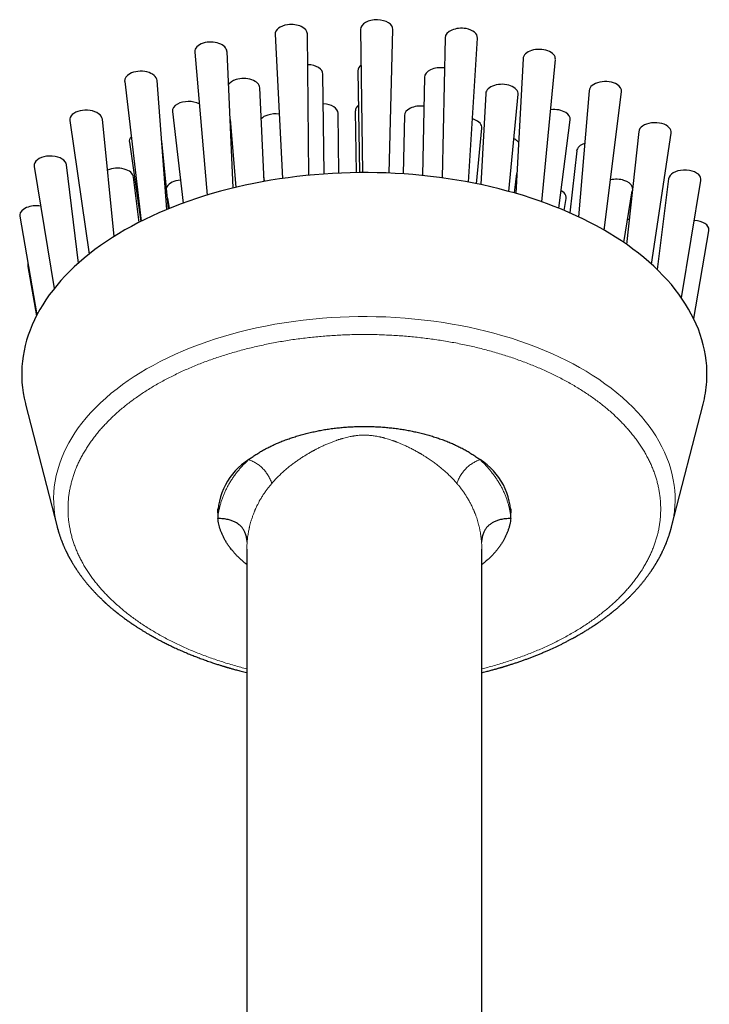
# Model space of a CAD drawing. Header units: millimetres. Extents: x 8 to 1267, y 12 to 1009.
# Tile 22 of 71: x 330 to 401, y 909 to 1009. Entities that reach past the tile are written whole.
import ezdxf

# ---------------------------------------------------------------- set-up
doc = ezdxf.new("R2010")
doc.units = ezdxf.units.MM

msp = doc.modelspace()

# ---------------------------------------------------------------- linework, layer by layer
at = {"color": 7, "linetype": 'Continuous', "lineweight": 30}
for p, q in [((356.56, 1007.56), (357.31, 992.84)), ((360.02, 993.17), (359.86, 1007.59)), ((365.29, 1008.05), (365.5, 993.44)), ((368.22, 993.38), (368.59, 1008.05)), ((373.93, 1007.21), (373.62, 992.9)), ((376.33, 992.46), (377.23, 1007.17)), ((348.34, 1005.75), (349.6, 991.14)), ((352.28, 991.87), (351.65, 1005.81)), ((381.89, 1005.07), (381.14, 991.32)), ((383.81, 990.46), (385.19, 1005)), ((361.57, 993.3), (361.45, 1003.48)), ((365.02, 1003.84), (365.17, 993.44)), ((371.81, 1003.18), (371.6, 993.14)), ((341.19, 1002.75), (342.87, 988.47)), ((345.51, 989.68), (344.5, 1002.85)), ((355.43, 992.54), (354.99, 1002.09)), ((378.08, 1001.51), (377.57, 992.22)), ((380.43, 991.52), (381.38, 1001.44)), ((388.64, 1001.8), (387.55, 988.93)), ((390.17, 987.56), (391.94, 1001.7)), ((346.07, 999.66), (347.16, 990.33)), ((363.07, 993.38), (363.01, 999.49)), ((364.75, 999.75), (364.85, 993.43)), ((369.76, 999.27), (369.63, 993.31)), ((335.6, 998.77), (337.56, 985.12)), ((340.13, 986.93), (338.91, 998.9)), ((351.96, 998.86), (352.56, 991.94)), ((385.55, 989.8), (386.69, 998.83)), ((377.14, 992.3), (377.68, 997.97)), ((393.7, 997.62), (392.46, 986.11)), ((395.01, 984.09), (397.01, 997.48)), ((341.67, 996.53), (342.83, 988.45)), ((345.68, 989.75), (344.98, 996.65)), ((387.37, 995.65), (386.68, 989.32)), ((336.46, 984.19), (335.25, 994.23)), ((331.94, 994.07), (333.98, 981.59)), ((381, 991.36), (381.25, 993.33)), ((342.66, 988.36), (342.1, 992.98)), ((355.41, 992.93), (355.44, 992.54)), ((396.75, 992.8), (395.6, 983.53)), ((398.06, 980.66), (400.06, 992.64)), ((392.17, 986.31), (393.05, 991.57)), ((345.57, 990.84), (345.74, 989.78)), ((386.09, 989.58), (386.29, 990.79)), ((330.47, 988.99), (332.22, 978.91)), ((399.32, 978.54), (400.88, 987.5)), ((331.29, 983.85), (332.17, 978.81)), ((331.07, 969.79), (334.29, 957.29)), ((397.06, 957.29), (400.28, 969.79)), ((350.68, 959.11), (350.68, 958.71)), ((380.68, 958.71), (380.68, 959.11)), ((334.29, 957.29), (334.29, 957.29)), ((397.06, 957.29), (397.06, 957.29)), ((353.68, 955.01), (353.68, 764.43)), ((353.68, 955.01), (353.68, 955.01)), ((377.68, 764.43), (377.68, 955.01)), ((377.68, 955), (377.68, 955.01))]:
    msp.add_line(p, q, dxfattribs=at)
at = {"color": 7, "linetype": 'Continuous', "lineweight": 30, "flags": 128}
msp.add_lwpolyline([(400.65, 972.09), (400.67, 972.63), (400.67, 973.17), (400.65, 973.71), (400.6, 974.25), (400.52, 974.78), (400.43, 975.32), (400.3, 975.85), (400.16, 976.38), (399.99, 976.91), (399.8, 977.44), (399.58, 977.96), (399.35, 978.48), (399.08, 979), (398.8, 979.51), (398.49, 980.02), (398.16, 980.52), (397.81, 981.02), (397.44, 981.51), (397.04, 982), (396.62, 982.48), (396.18, 982.95), (395.72, 983.41), (395.24, 983.87), (394.74, 984.32), (394.22, 984.77), (393.68, 985.2), (393.12, 985.63), (392.55, 986.05), (391.95, 986.46), (391.34, 986.86), (390.7, 987.25), (390.06, 987.63), (389.39, 988), (388.71, 988.36), (388.01, 988.71), (387.3, 989.04), (386.57, 989.37), (385.83, 989.69), (385.07, 989.99), (384.3, 990.28), (383.52, 990.56), (382.73, 990.83), (381.92, 991.09), (381.1, 991.33), (380.27, 991.56), (379.44, 991.78), (378.59, 991.99), (377.73, 992.18), (376.87, 992.36), (376, 992.52), (375.12, 992.68), (374.23, 992.81), (373.34, 992.94), (372.45, 993.05), (371.54, 993.15), (370.64, 993.23), (369.73, 993.3), (368.82, 993.36), (367.91, 993.4), (366.99, 993.42), (366.07, 993.44), (365.16, 993.44), (364.24, 993.42), (363.33, 993.39), (362.41, 993.35), (361.5, 993.29), (360.59, 993.22), (359.69, 993.14), (358.79, 993.04), (357.89, 992.92), (357, 992.8), (356.12, 992.66), (355.24, 992.5), (354.37, 992.34), (353.51, 992.16), (352.65, 991.96), (351.81, 991.75), (350.97, 991.53), (350.14, 991.3), (349.33, 991.06), (348.52, 990.8), (347.73, 990.53), (346.95, 990.25), (346.18, 989.95), (345.43, 989.65), (344.69, 989.33), (343.96, 989), (343.25, 988.66), (342.55, 988.31), (341.87, 987.95), (341.21, 987.58), (340.56, 987.2), (339.93, 986.81), (339.32, 986.4), (338.73, 985.99), (338.15, 985.58), (337.6, 985.15), (337.06, 984.71), (336.54, 984.27), (336.04, 983.81), (335.57, 983.36), (335.11, 982.89), (334.67, 982.41), (334.26, 981.93), (333.87, 981.45), (333.49, 980.96), (333.15, 980.46), (332.82, 979.95), (332.51, 979.45), (332.23, 978.93), (331.97, 978.42), (331.74, 977.9), (331.53, 977.37), (331.34, 976.85), (331.17, 976.32), (331.03, 975.78), (330.91, 975.25), (330.82, 974.71), (330.75, 974.18), (330.7, 973.64), (330.68, 973.1), (330.68, 972.56), (330.7, 972.02), (330.75, 971.49), (330.83, 970.95), (330.93, 970.41), (331.05, 969.88), (331.07, 969.79)], dxfattribs=at)
at = {"color": 252, "linetype": 'Continuous', "lineweight": 0, "flags": 128}
msp.add_lwpolyline([(334.29, 957.29), (334.22, 957.57), (334.11, 958.1), (334.02, 958.64), (333.97, 959.17), (333.94, 959.71), (333.93, 960.25), (333.95, 960.78), (334, 961.37), (334.09, 961.95), (334.2, 962.53), (334.35, 963.11), (334.53, 963.69), (334.74, 964.26), (334.98, 964.83), (335.22, 965.35), (335.49, 965.86), (335.79, 966.37), (336.11, 966.88), (336.45, 967.37), (336.82, 967.87), (337.25, 968.39), (337.71, 968.92), (338.2, 969.43), (338.71, 969.93), (339.25, 970.42), (339.82, 970.91), (340.41, 971.38), (340.97, 971.8), (341.55, 972.21), (342.16, 972.62), (342.78, 973.01), (343.43, 973.39), (344.09, 973.76), (344.83, 974.16), (345.59, 974.53), (346.37, 974.9), (347.17, 975.25), (347.99, 975.58), (348.83, 975.9), (349.68, 976.2), (350.48, 976.47), (351.29, 976.72), (352.11, 976.95), (352.94, 977.18), (353.78, 977.38), (354.64, 977.58), (355.58, 977.77), (356.53, 977.95), (357.49, 978.11), (358.45, 978.25), (359.43, 978.38), (360.41, 978.48), (361.4, 978.57), (362.3, 978.64), (363.21, 978.69), (364.13, 978.72), (365.04, 978.74), (365.95, 978.74), (366.87, 978.73), (367.86, 978.7), (368.86, 978.65), (369.85, 978.58), (370.83, 978.49), (371.82, 978.39), (372.79, 978.27), (373.76, 978.13), (374.64, 977.98), (375.51, 977.82), (376.38, 977.65), (377.23, 977.46), (378.08, 977.26), (378.92, 977.04), (379.82, 976.79), (380.7, 976.52), (381.57, 976.23), (382.43, 975.93), (383.27, 975.61), (384.09, 975.28), (384.89, 974.93), (385.61, 974.6), (386.32, 974.26), (387, 973.9), (387.67, 973.54), (388.32, 973.16), (388.95, 972.77), (389.62, 972.34), (390.26, 971.89), (390.88, 971.43), (391.47, 970.96), (392.04, 970.48), (392.58, 969.98), (393.1, 969.48), (393.55, 969.01), (393.98, 968.54), (394.38, 968.06), (394.76, 967.57), (395.11, 967.07), (395.44, 966.57), (395.77, 966.02), (396.08, 965.46), (396.35, 964.89), (396.59, 964.33), (396.8, 963.75), (396.98, 963.18), (397.13, 962.6), (397.24, 962.06), (397.33, 961.53), (397.38, 960.99), (397.42, 960.46), (397.42, 959.92), (397.4, 959.38), (397.4, 959.38)], dxfattribs=at)
at = {"color": 7, "linetype": 'Continuous', "lineweight": 30}
for centre, radius, start, end in [((388.25, 972.9), 12.43, 345.5139, 356.2879), ((357.47, 958.41), 6.77, 122.2524, 182.371), ((373.9, 958.42), 6.75, 357.5458, 57.8308)]:
    msp.add_arc(centre, radius, start, end, dxfattribs=at)
for centre, major_axis, ratio, start_param, end_param in [((358.21, 1007.58), (1.65, 0), 0.591756, 1.798394, 3.173554), ((358.21, 1007.58), (1.65, 0), 0.591756, 0.008287, 1.798394), ((366.94, 1008.06), (1.65, 0), 0.592188, 1.532632, 3.150007), ((366.94, 1008.06), (1.65, 0), 0.592188, 6.267961, 7.815818), ((375.58, 1007.2), (1.65, 0.01), 0.591419, 1.267034, 3.126777), ((375.58, 1007.2), (1.65, 0.01), 0.591419, 6.244666, 7.550219), ((349.99, 1005.79), (1.65, -0.01), 0.590246, 2.06322, 3.195591), ((349.99, 1005.79), (1.65, -0.01), 0.590246, 0.030186, 2.06322), ((383.54, 1005.05), (1.65, 0.01), 0.589668, 1.002646, 3.105652), ((383.54, 1005.05), (1.65, 0.01), 0.589668, 6.223374, 7.285832), ((359.8, 1003.48), (1.65, 0), 0.591756, 0.008287, 1.516947), ((366.67, 1003.85), (1.65, 0), 0.592188, 2.505287, 3.150007), ((373.46, 1003.17), (1.65, 0.01), 0.591419, 1.325533, 3.126777), ((342.84, 1002.81), (1.66, -0.01), 0.588082, 2.326294, 3.214516), ((342.84, 1002.81), (1.66, -0.01), 0.588082, 0.04887, 2.326294), ((353.34, 1002.07), (1.65, -0.01), 0.590246, 2.06322, 2.775576), ((353.34, 1002.07), (1.65, -0.01), 0.590246, 0.030186, 2.06322), ((379.73, 1001.48), (1.65, 0.01), 0.589668, 1.002646, 3.105652), ((379.73, 1001.48), (1.65, 0.01), 0.589668, 6.223374, 7.285832), ((390.29, 1001.76), (1.66, 0.01), 0.587421, 0.740157, 3.088135), ((390.29, 1001.76), (1.66, 0.01), 0.587421, 6.205586, 7.023342), ((347.72, 999.72), (1.66, -0.01), 0.588082, 2.326294, 3.214516), ((347.72, 999.72), (1.66, -0.01), 0.588082, 0.864745, 2.326294), ((361.35, 999.49), (1.65, 0), 0.591756, 0.008287, 1.490149), ((366.41, 999.76), (1.65, 0), 0.592188, 2.51272, 3.150007), ((371.41, 999.26), (1.65, 0.01), 0.591419, 1.36185, 3.126777), ((337.25, 998.84), (1.66, -0.01), 0.585854, 2.587306, 3.229116), ((337.25, 998.84), (1.66, -0.01), 0.585854, 0.063127, 2.587306), ((356.59, 998.45), (1.66, -0.01), 0.590246, 2.06322, 2.648245), ((356.59, 998.45), (1.66, -0.01), 0.590246, 1.339439, 2.06322), ((385.04, 998.9), (1.66, 0.01), 0.587421, 0.740157, 1.769898), ((385.04, 998.9), (1.66, 0.01), 0.587421, 6.205586, 7.023342), ((376.02, 998.02), (1.66, 0.01), 0.589668, 1.002646, 1.13293), ((376.02, 998.02), (1.66, 0.01), 0.589668, 6.223374, 7.285832), ((395.36, 997.56), (1.66, 0.01), 0.585288, 0.479714, 3.075311), ((352.45, 996.72), (1.66, -0.01), 0.588082, 1.810887, 1.840646), ((395.36, 997.56), (1.66, 0.01), 0.585288, 6.19239, 6.7629), ((343.32, 996.6), (1.66, -0.01), 0.585854, 2.649757, 3.229116), ((343.32, 996.6), (1.66, -0.01), 0.585854, 0.063127, 0.11287), ((379.93, 996.12), (1.66, 0.01), 0.587421, 0.740157, 0.909525), ((379.93, 996.12), (1.66, 0.01), 0.587421, 0.451557, 0.740157), ((389.02, 995.59), (1.66, 0.01), 0.585288, 2.099471, 3.075311), ((333.6, 994.16), (1.66, -0.01), 0.584152, 0.072174, 2.846502), ((333.6, 994.16), (1.66, -0.01), 0.584152, 2.846502, 3.238607), ((340.44, 992.92), (1.66, -0.01), 0.584152, 0.072174, 2.223891), ((398.41, 992.73), (1.66, 0), 0.583828, 0.220926, 3.06785), ((347.1, 991.71), (1.66, -0.01), 0.584152, 1.698967, 2.846502), ((391.42, 991.79), (1.66, 0), 0.583828, 0.220926, 1.944169), ((398.41, 992.73), (1.66, 0), 0.583828, 6.184458, 6.504111), ((347.1, 991.71), (1.66, -0.01), 0.584152, 2.846502, 2.959682), ((384.63, 990.88), (1.66, 0), 0.583828, 0.220926, 0.810475), ((384.63, 990.88), (1.66, 0), 0.583828, 6.184458, 6.504111), ((391.42, 991.79), (1.66, 0), 0.583828, 0.039917, 0.220926), ((332.13, 989.08), (1.66, 0), 0.583415, 1.28013, 3.104584), ((332.13, 989.08), (1.66, 0), 0.583415, 3.104584, 3.242559), ((392.06, 987.76), (1.66, 0), 0.583415, 1.153748, 1.260446), ((399.22, 987.6), (1.66, 0), 0.583415, 6.246177, 7.758902), ((399.22, 987.6), (1.66, 0), 0.583415, 6.182135, 6.246177), ((332.94, 983.96), (1.66, 0), 0.583828, 2.947222, 3.240815)]:
    msp.add_ellipse(centre, major_axis=major_axis, ratio=ratio, start_param=start_param, end_param=end_param, dxfattribs=at)
at = {"color": 252, "linetype": 'Continuous', "lineweight": 0}
for points, knots in [([(395.93, 958.44), (395.94, 958.59), (395.95, 958.88), (395.95, 959.32), (395.94, 959.76), (395.9, 960.2), (395.85, 960.63), (395.77, 961.06), (395.68, 961.49), (395.58, 961.92), (395.45, 962.34), (395.31, 962.77), (395.15, 963.2), (394.97, 963.63), (394.77, 964.05), (394.55, 964.47), (394.32, 964.89), (394.07, 965.3), (393.8, 965.71), (393.51, 966.12), (393.21, 966.52), (392.89, 966.91), (392.56, 967.3), (392.21, 967.68), (391.85, 968.06), (391.48, 968.43), (391.08, 968.8), (390.67, 969.16), (390.24, 969.52), (389.8, 969.87), (389.34, 970.22), (388.87, 970.56), (388.38, 970.89), (387.88, 971.22), (387.36, 971.54), (386.83, 971.85), (386.3, 972.15), (385.74, 972.44), (385.18, 972.73), (384.61, 973), (384.04, 973.27), (383.45, 973.52), (382.84, 973.77), (382.23, 974.02), (381.6, 974.25), (380.96, 974.48), (380.31, 974.7), (379.65, 974.9), (378.98, 975.1), (378.31, 975.29), (377.62, 975.47), (376.93, 975.64), (376.24, 975.79), (375.54, 975.94), (374.84, 976.08), (374.13, 976.2), (373.42, 976.32), (372.71, 976.42), (371.99, 976.52), (371.26, 976.61), (370.53, 976.68), (369.79, 976.75), (369.05, 976.8), (368.31, 976.84), (367.56, 976.88), (366.81, 976.9), (366.07, 976.91), (365.32, 976.91), (364.58, 976.9), (363.83, 976.88), (363.09, 976.85), (362.36, 976.8), (361.63, 976.75), (360.91, 976.69), (360.18, 976.62), (359.45, 976.53), (358.72, 976.44), (358, 976.33), (357.28, 976.21), (356.56, 976.09), (355.85, 975.95), (355.15, 975.8), (354.45, 975.64), (353.76, 975.48), (353.08, 975.3), (352.41, 975.11), (351.74, 974.92), (351.09, 974.71), (350.46, 974.5), (349.83, 974.28), (349.2, 974.05), (348.58, 973.81), (347.97, 973.55), (347.37, 973.29), (346.78, 973.02), (346.21, 972.74), (345.64, 972.46), (345.08, 972.16), (344.54, 971.86), (344.01, 971.55), (343.5, 971.23), (343, 970.91), (342.52, 970.58), (342.05, 970.25), (341.6, 969.91), (341.16, 969.56), (340.73, 969.21), (340.32, 968.84), (339.92, 968.47), (339.53, 968.1), (339.17, 967.71), (338.81, 967.33), (338.48, 966.94), (338.16, 966.54), (337.85, 966.14), (337.57, 965.73), (337.3, 965.32), (337.05, 964.91), (336.81, 964.5), (336.6, 964.08), (336.4, 963.67), (336.22, 963.25), (336.06, 962.83), (335.92, 962.4), (335.79, 961.97), (335.68, 961.53), (335.58, 961.1), (335.51, 960.66), (335.45, 960.22), (335.42, 959.78), (335.4, 959.34), (335.4, 958.9), (335.41, 958.47), (335.45, 958.03), (335.51, 957.6), (335.58, 957.16), (335.67, 956.74), (335.77, 956.31), (335.9, 955.88), (336.04, 955.45), (336.2, 955.03), (336.38, 954.6), (336.58, 954.18), (336.8, 953.76), (337.03, 953.34), (337.28, 952.93), (337.55, 952.52), (337.84, 952.11), (338.14, 951.71), (338.46, 951.31), (338.79, 950.92), (339.14, 950.54), (339.5, 950.17), (339.87, 949.8), (340.27, 949.43), (340.68, 949.07), (341.11, 948.71), (341.55, 948.35), (342.01, 948.01), (342.48, 947.67), (342.97, 947.34), (343.47, 947.01), (343.99, 946.69), (344.52, 946.38), (345.06, 946.08), (345.61, 945.78), (346.17, 945.5), (346.74, 945.23), (347.31, 944.96), (347.9, 944.7), (348.51, 944.45), (349.12, 944.21), (349.75, 943.97), (350.39, 943.75), (351.04, 943.53), (351.7, 943.32), (352.37, 943.13), (353.03, 942.94), (353.47, 942.83), (353.68, 942.77)], [0, 0, 0, 0, 0.005683, 0.011357, 0.017023, 0.022687, 0.02835, 0.033916, 0.039489, 0.045071, 0.050653, 0.056339, 0.062018, 0.067694, 0.073369, 0.079049, 0.084736, 0.090433, 0.096116, 0.101789, 0.107455, 0.113118, 0.118782, 0.124348, 0.129921, 0.135504, 0.141086, 0.146772, 0.152451, 0.158126, 0.163802, 0.169482, 0.175169, 0.180866, 0.186549, 0.192222, 0.197888, 0.203551, 0.209215, 0.214781, 0.220354, 0.225937, 0.231519, 0.237205, 0.242884, 0.248559, 0.254235, 0.259915, 0.265601, 0.271299, 0.276982, 0.282655, 0.288321, 0.293984, 0.299648, 0.305214, 0.310787, 0.31637, 0.321952, 0.327638, 0.333317, 0.338992, 0.344668, 0.350348, 0.356034, 0.361732, 0.367415, 0.373088, 0.378754, 0.384417, 0.390081, 0.395647, 0.40122, 0.406803, 0.412385, 0.418071, 0.423749, 0.429425, 0.435101, 0.440781, 0.446467, 0.452164, 0.457847, 0.46352, 0.469187, 0.47485, 0.480514, 0.48608, 0.491653, 0.497236, 0.502818, 0.508503, 0.514182, 0.519858, 0.525534, 0.531213, 0.5369, 0.542597, 0.54828, 0.553953, 0.55962, 0.565283, 0.570946, 0.576513, 0.582085, 0.587669, 0.593251, 0.598936, 0.604615, 0.610291, 0.615967, 0.621646, 0.627333, 0.63303, 0.638713, 0.644386, 0.650053, 0.655716, 0.661379, 0.666945, 0.672518, 0.678101, 0.683683, 0.689369, 0.695048, 0.700724, 0.7064, 0.712079, 0.717766, 0.723463, 0.729146, 0.734819, 0.740485, 0.746149, 0.751812, 0.757378, 0.762951, 0.768534, 0.774116, 0.779802, 0.785481, 0.791157, 0.796833, 0.802512, 0.808199, 0.813896, 0.819579, 0.825252, 0.830918, 0.836582, 0.842245, 0.847811, 0.853384, 0.858967, 0.864549, 0.870235, 0.875914, 0.88159, 0.887265, 0.892945, 0.898632, 0.904329, 0.910012, 0.915685, 0.921351, 0.927014, 0.932678, 0.938244, 0.943817, 0.9494, 0.954982, 0.960668, 0.966347, 0.972022, 0.977698, 0.983378, 0.989065, 0.994762, 1, 1, 1, 1]), ([(375.13, 961.71), (375.04, 961.82), (374.85, 962.03), (374.55, 962.34), (374.25, 962.64), (373.93, 962.93), (373.61, 963.21), (373.26, 963.49), (372.9, 963.77), (372.5, 964.06), (372.15, 964.29), (371.83, 964.5), (371.63, 964.62), (371.5, 964.7), (371.44, 964.74), (371.37, 964.77), (371.31, 964.81), (371.25, 964.84), (371.19, 964.88), (371.03, 964.97), (370.76, 965.12), (370.39, 965.31), (370.02, 965.49), (369.67, 965.65), (369.34, 965.79), (369.11, 965.88), (368.95, 965.94), (368.89, 965.97), (368.82, 965.99), (368.75, 966.02), (368.68, 966.04), (368.61, 966.07), (368.47, 966.12), (368.27, 966.18), (368, 966.27), (367.79, 966.33), (367.64, 966.37), (367.54, 966.39), (367.44, 966.42), (367.34, 966.44), (367.24, 966.46), (367.05, 966.5), (366.77, 966.55), (366.4, 966.6), (366.04, 966.63), (365.72, 966.64), (365.42, 966.63), (365.15, 966.62), (364.94, 966.6), (364.78, 966.58), (364.67, 966.56), (364.56, 966.54), (364.45, 966.53), (364.34, 966.51), (364.18, 966.48), (363.98, 966.43), (363.72, 966.37), (363.52, 966.31), (363.37, 966.27), (363.28, 966.25), (363.19, 966.22), (363.1, 966.19), (363, 966.16), (362.91, 966.13), (362.73, 966.07), (362.46, 965.97), (362.11, 965.83), (361.75, 965.68), (361.4, 965.52), (361.07, 965.36), (360.83, 965.24), (360.66, 965.15), (360.58, 965.11), (360.49, 965.06), (360.4, 965.01), (360.32, 964.97), (360.15, 964.87), (359.91, 964.73), (359.59, 964.54), (359.27, 964.34), (359.01, 964.16), (358.8, 964.02), (358.64, 963.9), (358.48, 963.79), (358.32, 963.67), (358.16, 963.55), (357.95, 963.38), (357.68, 963.16), (357.37, 962.88), (357.07, 962.6), (356.77, 962.31), (356.49, 962.02), (356.31, 961.81), (356.22, 961.71)], [0, 0, 0, 0, 0.022759, 0.04521, 0.067358, 0.089204, 0.110752, 0.132005, 0.155463, 0.178561, 0.201303, 0.216122, 0.230791, 0.234063, 0.237328, 0.240586, 0.243836, 0.247079, 0.250314, 0.253542, 0.27263, 0.291157, 0.309128, 0.326548, 0.341429, 0.355893, 0.359083, 0.362253, 0.365402, 0.368531, 0.371639, 0.374727, 0.377795, 0.389986, 0.401807, 0.413262, 0.417664, 0.422011, 0.426303, 0.430542, 0.434726, 0.438858, 0.454618, 0.469968, 0.484941, 0.499576, 0.510474, 0.52155, 0.53282, 0.537305, 0.541823, 0.546375, 0.550962, 0.555585, 0.560245, 0.570952, 0.582015, 0.593442, 0.597373, 0.601346, 0.605362, 0.60942, 0.613522, 0.617666, 0.621854, 0.637578, 0.65383, 0.670619, 0.687952, 0.703661, 0.7198, 0.724098, 0.728427, 0.732785, 0.737173, 0.741592, 0.74604, 0.762916, 0.780052, 0.797449, 0.815112, 0.824471, 0.833904, 0.843411, 0.852993, 0.86265, 0.872381, 0.893118, 0.914064, 0.935222, 0.956596, 0.978188, 1, 1, 1, 1]), ([(350.71, 958.13), (350.72, 958.26), (350.74, 958.5), (350.8, 958.86), (350.88, 959.22), (350.97, 959.58), (351.08, 959.94), (351.2, 960.29), (351.34, 960.63), (351.49, 960.97), (351.66, 961.31), (351.84, 961.65), (352.05, 961.98), (352.26, 962.31), (352.5, 962.64), (352.74, 962.95), (353, 963.26), (353.27, 963.56), (353.56, 963.85), (353.76, 964.04), (353.86, 964.14)], [0, 0, 0, 0, 0.057416, 0.114729, 0.171981, 0.229216, 0.286432, 0.342374, 0.398061, 0.453533, 0.508833, 0.56486, 0.620642, 0.676226, 0.731659, 0.786839, 0.840594, 0.894008, 0.947127, 1, 1, 1, 1]), ([(356.22, 961.71), (356.2, 961.78), (356.14, 961.93), (356.05, 962.14), (355.95, 962.34), (355.84, 962.53), (355.72, 962.71), (355.6, 962.89), (355.46, 963.05), (355.32, 963.21), (355.17, 963.36), (355, 963.5), (354.83, 963.63), (354.66, 963.75), (354.47, 963.86), (354.27, 963.96), (354.07, 964.06), (353.93, 964.11), (353.86, 964.14)], [0, 0, 0, 0, 0.0692, 0.135842, 0.200208, 0.262617, 0.323413, 0.382972, 0.441691, 0.499986, 0.558282, 0.617003, 0.676564, 0.737363, 0.799775, 0.864147, 0.930794, 1, 1, 1, 1]), ([(377.49, 964.14), (377.42, 964.11), (377.28, 964.06), (377.08, 963.96), (376.88, 963.86), (376.7, 963.75), (376.52, 963.63), (376.35, 963.5), (376.19, 963.36), (376.03, 963.21), (375.89, 963.05), (375.75, 962.89), (375.63, 962.71), (375.51, 962.53), (375.4, 962.34), (375.3, 962.14), (375.21, 961.93), (375.16, 961.78), (375.13, 961.71)], [0, 0, 0, 0, 0.069206, 0.135853, 0.200225, 0.262637, 0.323436, 0.382997, 0.441718, 0.500014, 0.558309, 0.617028, 0.676587, 0.737383, 0.799792, 0.864158, 0.9308, 1, 1, 1, 1]), ([(377.49, 964.14), (377.59, 964.04), (377.8, 963.85), (378.09, 963.55), (378.36, 963.24), (378.62, 962.93), (378.87, 962.61), (379.1, 962.29), (379.31, 961.97), (379.51, 961.64), (379.7, 961.31), (379.87, 960.97), (380.02, 960.62), (380.16, 960.27), (380.28, 959.91), (380.39, 959.56), (380.48, 959.2), (380.55, 958.85), (380.61, 958.49), (380.63, 958.25), (380.64, 958.13)], [0, 0, 0, 0, 0.0538182, 0.1079033, 0.1623057, 0.2170748, 0.2722747, 0.3267022, 0.3812969, 0.4361038, 0.4911671, 0.5474408, 0.6039129, 0.6606278, 0.7176296, 0.7748619, 0.8310632, 0.8872931, 0.943592, 1, 1, 1, 1]), ([(356.22, 961.71), (356.15, 961.62), (355.99, 961.44), (355.77, 961.16), (355.56, 960.87), (355.35, 960.56), (355.17, 960.27), (355.01, 960), (354.88, 959.76), (354.73, 959.48), (354.63, 959.26), (354.56, 959.11), (354.54, 959.07), (354.52, 959.02), (354.5, 958.98), (354.48, 958.93), (354.43, 958.8), (354.34, 958.58), (354.23, 958.27), (354.14, 958.01), (354.08, 957.81), (354.04, 957.67), (354, 957.54), (353.97, 957.4), (353.94, 957.28), (353.91, 957.13), (353.87, 956.94), (353.83, 956.72), (353.79, 956.49), (353.75, 956.24), (353.72, 955.98), (353.71, 955.8), (353.7, 955.71)], [0, 0, 0, 0, 0.049022, 0.099459, 0.151318, 0.204605, 0.259322, 0.300362, 0.342176, 0.384765, 0.442173, 0.449791, 0.457433, 0.465098, 0.472786, 0.480498, 0.488233, 0.537329, 0.588548, 0.641892, 0.663431, 0.685297, 0.707492, 0.730015, 0.750382, 0.768384, 0.802065, 0.837715, 0.875333, 0.91492, 0.956476, 1, 1, 1, 1]), ([(377.65, 955.71), (377.64, 955.8), (377.63, 955.99), (377.59, 956.27), (377.56, 956.54), (377.52, 956.75), (377.49, 956.91), (377.47, 957.03), (377.44, 957.15), (377.41, 957.27), (377.38, 957.39), (377.34, 957.57), (377.28, 957.8), (377.19, 958.06), (377.12, 958.29), (377.05, 958.48), (377, 958.6), (376.97, 958.68), (376.95, 958.72), (376.94, 958.76), (376.92, 958.8), (376.91, 958.84), (376.84, 958.99), (376.73, 959.24), (376.56, 959.6), (376.38, 959.94), (376.18, 960.27), (375.98, 960.58), (375.78, 960.88), (375.57, 961.17), (375.35, 961.45), (375.2, 961.62), (375.13, 961.71)], [0, 0, 0, 0, 0.046456, 0.090663, 0.132621, 0.172329, 0.192232, 0.211517, 0.230186, 0.248237, 0.268215, 0.290762, 0.334871, 0.377669, 0.419157, 0.445822, 0.471916, 0.478656, 0.485357, 0.492019, 0.498642, 0.505225, 0.51177, 0.572153, 0.631088, 0.688579, 0.74463, 0.799246, 0.851493, 0.902364, 0.951865, 1, 1, 1, 1]), ([(397.4, 959.38), (397.38, 959.19), (397.35, 958.8), (397.27, 958.21), (397.17, 957.71), (397.09, 957.4), (397.06, 957.29)], [0, 0, 0, 0, 0.279086, 0.558171, 0.837257, 1, 1, 1, 1]), ([(377.68, 942.77), (377.87, 942.83), (378.3, 942.94), (378.95, 943.11), (379.61, 943.31), (380.26, 943.51), (380.89, 943.73), (381.52, 943.95), (382.15, 944.18), (382.77, 944.42), (383.38, 944.67), (383.98, 944.93), (384.57, 945.2), (385.15, 945.48), (385.71, 945.77), (386.27, 946.06), (386.81, 946.37), (387.34, 946.68), (387.85, 946.99), (388.35, 947.32), (388.84, 947.65), (389.3, 947.98), (389.75, 948.32), (390.19, 948.67), (390.62, 949.02), (391.03, 949.38), (391.43, 949.75), (391.82, 950.13), (392.19, 950.51), (392.54, 950.9), (392.88, 951.29), (393.2, 951.69), (393.5, 952.09), (393.79, 952.5), (394.05, 952.9), (394.31, 953.32), (394.54, 953.73), (394.75, 954.14), (394.95, 954.56), (395.13, 954.98), (395.29, 955.4), (395.44, 955.83), (395.56, 956.26), (395.68, 956.69), (395.77, 957.13), (395.84, 957.57), (395.9, 958.01), (395.92, 958.3), (395.93, 958.44)], [0, 0, 0, 0, 0.019104, 0.040951, 0.062799, 0.08427, 0.105768, 0.127306, 0.148839, 0.170772, 0.192679, 0.214574, 0.236469, 0.258378, 0.280315, 0.302293, 0.324215, 0.346099, 0.367958, 0.389805, 0.411652, 0.433124, 0.454622, 0.476159, 0.497692, 0.519626, 0.541533, 0.563427, 0.585322, 0.607232, 0.629169, 0.651146, 0.673069, 0.694953, 0.716812, 0.738658, 0.760506, 0.781977, 0.803476, 0.825013, 0.846548, 0.868482, 0.89039, 0.912285, 0.93418, 0.956088, 0.978024, 1, 1, 1, 1]), ([(353.7, 955.71), (353.69, 955.59), (353.68, 955.35), (353.68, 955.12), (353.68, 955.01)], [0, 0, 0, 0, 0.516725, 1, 1, 1, 1]), ([(377.68, 955.01), (377.68, 955.03), (377.68, 955.09), (377.67, 955.19), (377.67, 955.31), (377.67, 955.43), (377.66, 955.57), (377.65, 955.66), (377.65, 955.71)], [0, 0, 0, 0, 0.099132, 0.259044, 0.429087, 0.60926, 0.799564, 1, 1, 1, 1])]:
    msp.add_open_spline(points, degree=3, knots=knots, dxfattribs=at)
at = {"color": 7, "linetype": 'Continuous', "lineweight": 30}
msp.add_open_spline([(353.86, 964.14), (353.98, 964.23), (354.21, 964.4), (354.59, 964.65), (354.98, 964.89), (355.38, 965.13), (355.8, 965.35), (356.24, 965.56), (356.68, 965.77), (357.14, 965.96), (357.62, 966.15), (358.1, 966.32), (358.6, 966.48), (359.1, 966.64), (359.61, 966.78), (360.14, 966.9), (360.67, 967.02), (361.21, 967.13), (361.75, 967.22), (362.3, 967.3), (362.86, 967.37), (363.42, 967.43), (363.98, 967.47), (364.54, 967.5), (365.11, 967.52), (365.68, 967.53), (366.24, 967.52), (366.81, 967.5), (367.37, 967.47), (367.94, 967.43), (368.49, 967.37), (369.05, 967.3), (369.6, 967.22), (370.14, 967.13), (370.68, 967.02), (371.21, 966.9), (371.74, 966.78), (372.25, 966.64), (372.76, 966.48), (373.25, 966.32), (373.73, 966.15), (374.21, 965.96), (374.67, 965.77), (375.11, 965.56), (375.55, 965.35), (375.97, 965.13), (376.37, 964.89), (376.76, 964.65), (377.14, 964.4), (377.37, 964.23), (377.49, 964.14)], degree=3, dxfattribs=at)
for points, knots in [([(353.68, 953.42), (353.67, 953.42), (353.56, 953.51), (353.36, 953.67), (353.08, 953.92), (352.81, 954.17), (352.57, 954.42), (352.33, 954.68), (352.11, 954.95), (351.89, 955.22), (351.69, 955.51), (351.51, 955.8), (351.35, 956.09), (351.2, 956.39), (351.07, 956.69), (350.96, 956.98), (350.88, 957.26), (350.8, 957.55), (350.74, 957.84), (350.72, 958.04), (350.71, 958.13)], [0, 0, 0, 0, 0.001966, 0.062716, 0.119994, 0.177273, 0.234552, 0.29183, 0.349109, 0.409859, 0.470608, 0.531358, 0.592108, 0.652857, 0.713607, 0.770886, 0.828164, 0.885443, 0.942721, 1, 1, 1, 1]), ([(353.7, 955.71), (353.7, 955.78), (353.69, 955.93), (353.65, 956.15), (353.61, 956.36), (353.55, 956.55), (353.48, 956.72), (353.4, 956.88), (353.32, 957.02), (353.23, 957.14), (353.13, 957.27), (353.02, 957.38), (352.9, 957.48), (352.77, 957.58), (352.63, 957.67), (352.48, 957.75), (352.32, 957.83), (352.15, 957.89), (351.96, 957.96), (351.75, 958.01), (351.51, 958.06), (351.25, 958.1), (350.98, 958.12), (350.8, 958.13), (350.71, 958.13)], [0, 0, 0, 0, 0.0595506, 0.1163327, 0.1705354, 0.2223758, 0.2721021, 0.312131, 0.3510672, 0.3891066, 0.4264592, 0.4633469, 0.5, 0.5366531, 0.5735408, 0.6108934, 0.6489328, 0.687869, 0.7278979, 0.7776242, 0.8294646, 0.8836673, 0.9404494, 1, 1, 1, 1]), ([(380.64, 958.13), (380.55, 958.13), (380.37, 958.12), (380.1, 958.1), (379.84, 958.06), (379.6, 958.01), (379.39, 957.96), (379.2, 957.89), (379.03, 957.83), (378.87, 957.75), (378.72, 957.67), (378.58, 957.58), (378.45, 957.48), (378.33, 957.38), (378.22, 957.27), (378.12, 957.14), (378.03, 957.02), (377.95, 956.88), (377.87, 956.72), (377.8, 956.55), (377.74, 956.36), (377.7, 956.15), (377.66, 955.93), (377.66, 955.78), (377.65, 955.71)], [0, 0, 0, 0, 0.059551, 0.116333, 0.170535, 0.222376, 0.272102, 0.312131, 0.351067, 0.389107, 0.426459, 0.463347, 0.5, 0.536653, 0.573541, 0.610893, 0.648933, 0.687869, 0.727898, 0.777624, 0.829465, 0.883667, 0.940449, 1, 1, 1, 1]), ([(380.64, 958.13), (380.63, 958.03), (380.6, 957.83), (380.54, 957.52), (380.46, 957.21), (380.36, 956.91), (380.25, 956.61), (380.11, 956.31), (379.97, 956.03), (379.81, 955.75), (379.63, 955.48), (379.44, 955.21), (379.23, 954.93), (379.01, 954.66), (378.76, 954.39), (378.49, 954.12), (378.21, 953.86), (377.94, 953.63), (377.75, 953.48), (377.68, 953.42)], [0, 0, 0, 0, 0.060764, 0.121527, 0.182291, 0.243055, 0.303818, 0.364582, 0.421874, 0.479166, 0.536458, 0.593749, 0.651041, 0.711805, 0.772569, 0.833332, 0.894096, 0.95486, 1, 1, 1, 1]), ([(334.29, 957.29), (334.29, 957.27), (334.31, 957.22), (334.32, 957.15), (334.34, 957.07), (334.37, 957), (334.39, 956.93), (334.4, 956.86), (334.42, 956.8), (334.44, 956.76), (334.45, 956.71), (334.46, 956.67), (334.49, 956.59), (334.52, 956.5), (334.56, 956.37), (334.6, 956.25), (334.64, 956.13), (334.68, 956.01), (334.72, 955.91), (334.75, 955.83), (334.79, 955.74), (334.82, 955.66), (334.86, 955.57), (334.9, 955.47), (334.94, 955.37), (334.99, 955.26), (335.03, 955.15), (335.08, 955.04), (335.13, 954.93), (335.18, 954.83), (335.22, 954.75), (335.25, 954.69), (335.27, 954.65), (335.29, 954.6), (335.31, 954.56), (335.33, 954.53), (335.35, 954.49), (335.37, 954.44), (335.4, 954.39), (335.43, 954.33), (335.47, 954.26), (335.5, 954.2), (335.53, 954.14), (335.56, 954.08), (335.59, 954.03), (335.62, 953.98), (335.65, 953.93), (335.67, 953.88), (335.7, 953.85), (335.72, 953.81), (335.75, 953.76), (335.78, 953.69), (335.83, 953.62), (335.87, 953.54), (335.93, 953.45), (335.99, 953.36), (336.05, 953.26), (336.1, 953.17), (336.16, 953.09), (336.21, 953.01), (336.25, 952.94), (336.3, 952.87), (336.37, 952.77), (336.44, 952.66), (336.53, 952.54), (336.61, 952.43), (336.69, 952.32), (336.77, 952.21), (336.84, 952.11), (336.93, 952), (337.01, 951.89), (337.1, 951.77), (337.2, 951.66), (337.29, 951.55), (337.37, 951.44), (337.46, 951.34), (337.54, 951.25), (337.62, 951.15), (337.71, 951.05), (337.8, 950.95), (337.9, 950.85), (337.99, 950.75), (338.08, 950.65), (338.16, 950.56), (338.25, 950.47), (338.33, 950.38), (338.42, 950.29), (338.51, 950.2), (338.59, 950.12), (338.67, 950.04), (338.74, 949.98), (338.81, 949.91), (338.88, 949.84), (338.95, 949.77), (339.02, 949.71), (339.07, 949.66), (339.12, 949.62), (339.15, 949.59), (339.17, 949.56), (339.2, 949.54), (339.23, 949.51), (339.26, 949.48), (339.3, 949.45), (339.35, 949.4), (339.41, 949.35), (339.48, 949.29), (339.6, 949.18), (339.78, 949.02), (339.97, 948.86), (340.11, 948.75), (340.18, 948.69), (340.25, 948.64), (340.3, 948.6), (340.34, 948.56), (340.38, 948.53), (340.42, 948.5), (340.47, 948.46), (340.53, 948.41), (340.6, 948.36), (340.68, 948.3), (340.77, 948.23), (340.88, 948.15), (340.99, 948.06), (341.12, 947.97), (341.26, 947.86), (341.42, 947.75), (341.55, 947.66), (341.64, 947.59), (341.7, 947.55), (341.76, 947.51), (341.81, 947.47), (341.86, 947.44), (341.9, 947.41), (341.93, 947.39), (341.95, 947.38), (341.97, 947.36), (342, 947.34), (342.05, 947.31), (342.1, 947.28), (342.21, 947.2), (342.39, 947.09), (342.63, 946.93), (342.87, 946.78), (343.11, 946.63), (343.37, 946.47), (343.58, 946.35), (343.73, 946.26), (343.82, 946.21), (343.9, 946.17), (343.97, 946.13), (344.02, 946.1), (344.07, 946.07), (344.11, 946.05), (344.13, 946.04), (344.16, 946.02), (344.18, 946.01), (344.22, 945.99), (344.27, 945.96), (344.36, 945.91), (344.47, 945.85), (344.59, 945.79), (344.73, 945.72), (344.88, 945.63), (345.05, 945.55), (345.23, 945.45), (345.43, 945.35), (345.64, 945.25), (345.85, 945.15), (346.07, 945.04), (346.38, 944.9), (346.79, 944.71), (347.3, 944.49), (347.72, 944.31), (348.06, 944.18), (348.3, 944.08), (348.54, 943.99), (348.79, 943.89), (349.04, 943.8), (349.29, 943.71), (349.54, 943.62), (349.79, 943.53), (350.03, 943.45), (350.26, 943.37), (350.48, 943.3), (350.67, 943.24), (350.85, 943.18), (351, 943.13), (351.15, 943.09), (351.27, 943.05), (351.36, 943.03), (351.42, 943.01), (351.47, 942.99), (351.5, 942.98), (351.54, 942.97), (351.59, 942.95), (351.66, 942.93), (351.73, 942.91), (351.82, 942.89), (351.93, 942.85), (352.07, 942.82), (352.23, 942.77), (352.42, 942.72), (352.62, 942.66), (352.85, 942.6), (353.09, 942.54), (353.35, 942.47), (353.55, 942.42), (353.66, 942.4), (353.68, 942.39)], [0, 0, 0, 0, 0.002899, 0.006083, 0.009564, 0.013351, 0.017134, 0.020477, 0.023225, 0.02558, 0.027616, 0.029787, 0.032169, 0.037971, 0.04373, 0.049743, 0.056327, 0.061589, 0.066368, 0.070691, 0.074678, 0.078631, 0.083038, 0.087936, 0.093101, 0.098504, 0.104224, 0.109827, 0.1152, 0.120273, 0.12489, 0.127279, 0.129537, 0.131685, 0.133724, 0.135653, 0.137587, 0.139902, 0.142625, 0.145757, 0.149155, 0.152418, 0.155522, 0.158465, 0.161249, 0.164116, 0.166677, 0.168908, 0.170808, 0.172462, 0.175236, 0.178515, 0.182298, 0.186564, 0.191202, 0.196198, 0.201551, 0.206541, 0.210881, 0.214594, 0.218393, 0.222453, 0.226774, 0.233581, 0.240148, 0.246464, 0.252478, 0.258137, 0.263557, 0.26937, 0.275674, 0.282204, 0.288595, 0.294845, 0.300835, 0.30647, 0.311896, 0.317235, 0.322986, 0.32898, 0.334867, 0.340636, 0.346244, 0.351645, 0.356737, 0.361769, 0.366965, 0.372334, 0.378138, 0.381815, 0.385682, 0.38974, 0.393987, 0.398304, 0.402103, 0.405305, 0.407911, 0.409468, 0.410698, 0.411986, 0.413566, 0.415437, 0.4176, 0.420522, 0.42385, 0.427498, 0.431154, 0.444038, 0.456653, 0.461058, 0.464942, 0.468279, 0.471067, 0.473317, 0.475237, 0.476933, 0.479502, 0.482548, 0.486071, 0.490072, 0.494646, 0.499722, 0.505388, 0.511672, 0.518576, 0.526097, 0.534236, 0.53691, 0.539644, 0.542439, 0.545124, 0.547388, 0.549194, 0.550588, 0.551568, 0.552242, 0.55373, 0.555672, 0.558068, 0.560862, 0.571394, 0.582533, 0.592988, 0.603889, 0.615229, 0.627008, 0.630871, 0.634666, 0.638025, 0.640918, 0.643344, 0.645304, 0.646798, 0.647903, 0.648785, 0.649921, 0.651316, 0.65295, 0.657014, 0.6616, 0.666707, 0.672336, 0.678683, 0.685584, 0.693038, 0.701046, 0.709477, 0.718047, 0.726745, 0.735571, 0.754481, 0.773954, 0.793989, 0.802749, 0.811611, 0.820577, 0.829646, 0.838818, 0.84801, 0.856819, 0.866008, 0.874673, 0.882813, 0.890429, 0.897521, 0.903398, 0.908859, 0.913903, 0.918532, 0.921101, 0.923231, 0.924923, 0.926176, 0.927188, 0.929148, 0.931347, 0.933939, 0.936943, 0.94036, 0.945317, 0.950946, 0.957247, 0.964219, 0.971862, 0.980176, 0.989162, 0.998269, 1, 1, 1, 1]), ([(377.68, 942.39), (377.7, 942.4), (377.8, 942.42), (377.98, 942.47), (378.22, 942.53), (378.43, 942.58), (378.63, 942.64), (378.81, 942.69), (378.98, 942.73), (379.13, 942.77), (379.26, 942.81), (379.39, 942.85), (379.49, 942.88), (379.58, 942.9), (379.66, 942.92), (379.71, 942.94), (379.75, 942.95), (379.79, 942.96), (379.83, 942.97), (379.87, 942.99), (379.93, 943.01), (380.01, 943.03), (380.11, 943.06), (380.22, 943.09), (380.35, 943.13), (380.48, 943.18), (380.62, 943.22), (380.83, 943.29), (381.11, 943.38), (381.48, 943.5), (381.83, 943.63), (382.18, 943.75), (382.52, 943.88), (382.86, 944.01), (383.21, 944.15), (383.56, 944.29), (383.91, 944.43), (384.25, 944.58), (384.68, 944.76), (385.19, 945), (385.63, 945.21), (385.92, 945.35), (386.07, 945.43), (386.22, 945.51), (386.37, 945.58), (386.51, 945.66), (386.65, 945.73), (386.77, 945.79), (386.89, 945.86), (386.99, 945.91), (387.07, 945.96), (387.14, 945.99), (387.18, 946.02), (387.21, 946.03), (387.22, 946.04), (387.23, 946.04), (387.24, 946.05), (387.26, 946.06), (387.28, 946.07), (387.33, 946.1), (387.38, 946.13), (387.45, 946.17), (387.6, 946.25), (387.83, 946.39), (388.14, 946.57), (388.45, 946.76), (388.68, 946.9), (388.83, 947), (388.91, 947.05), (388.99, 947.11), (389.07, 947.16), (389.14, 947.2), (389.21, 947.25), (389.26, 947.28), (389.3, 947.31), (389.33, 947.33), (389.35, 947.35), (389.37, 947.36), (389.39, 947.37), (389.42, 947.39), (389.47, 947.42), (389.53, 947.46), (389.6, 947.52), (389.71, 947.59), (389.84, 947.68), (389.99, 947.79), (390.12, 947.89), (390.25, 947.98), (390.39, 948.08), (390.51, 948.17), (390.6, 948.24), (390.67, 948.3), (390.75, 948.36), (390.81, 948.41), (390.86, 948.45), (390.9, 948.48), (390.92, 948.5), (390.94, 948.51), (390.96, 948.52), (390.98, 948.54), (391.01, 948.57), (391.06, 948.6), (391.11, 948.65), (391.18, 948.7), (391.25, 948.76), (391.33, 948.82), (391.46, 948.93), (391.65, 949.09), (391.83, 949.25), (391.95, 949.36), (392.01, 949.41), (392.06, 949.46), (392.1, 949.49), (392.13, 949.53), (392.17, 949.55), (392.2, 949.58), (392.24, 949.62), (392.29, 949.67), (392.34, 949.72), (392.41, 949.78), (392.49, 949.86), (392.59, 949.95), (392.7, 950.06), (392.8, 950.16), (392.91, 950.27), (393.03, 950.39), (393.14, 950.5), (393.29, 950.66), (393.48, 950.87), (393.69, 951.11), (393.9, 951.35), (394.1, 951.59), (394.3, 951.84), (394.49, 952.09), (394.64, 952.29), (394.75, 952.44), (394.83, 952.55), (394.92, 952.67), (394.98, 952.77), (395.04, 952.85), (395.07, 952.9), (395.1, 952.95), (395.13, 953), (395.17, 953.05), (395.2, 953.1), (395.24, 953.17), (395.29, 953.24), (395.34, 953.32), (395.38, 953.39), (395.43, 953.46), (395.46, 953.52), (395.5, 953.58), (395.54, 953.65), (395.58, 953.72), (395.62, 953.78), (395.65, 953.84), (395.69, 953.9), (395.73, 953.98), (395.78, 954.07), (395.83, 954.16), (395.88, 954.26), (395.93, 954.34), (395.96, 954.41), (395.99, 954.47), (396.02, 954.52), (396.05, 954.57), (396.08, 954.64), (396.11, 954.71), (396.15, 954.8), (396.2, 954.9), (396.25, 955), (396.3, 955.11), (396.34, 955.21), (396.39, 955.31), (396.42, 955.4), (396.46, 955.49), (396.5, 955.57), (396.53, 955.65), (396.56, 955.73), (396.59, 955.8), (396.62, 955.89), (396.66, 955.99), (396.7, 956.11), (396.75, 956.24), (396.8, 956.38), (396.83, 956.5), (396.86, 956.58), (396.88, 956.64), (396.9, 956.7), (396.91, 956.75), (396.93, 956.81), (396.95, 956.88), (396.97, 956.96), (397, 957.04), (397.02, 957.12), (397.04, 957.2), (397.06, 957.26), (397.06, 957.29)], [0, 0, 0, 0, 0.002195, 0.010517, 0.018322, 0.025611, 0.032384, 0.038533, 0.044183, 0.049336, 0.05399, 0.058146, 0.061804, 0.064963, 0.067624, 0.069365, 0.070798, 0.071924, 0.072994, 0.074536, 0.076663, 0.079403, 0.082757, 0.086724, 0.091211, 0.095972, 0.100836, 0.105803, 0.118045, 0.130873, 0.144286, 0.15618, 0.168499, 0.181243, 0.19418, 0.207154, 0.220164, 0.23321, 0.246293, 0.269407, 0.292633, 0.298735, 0.304845, 0.310962, 0.317086, 0.322921, 0.328243, 0.333748, 0.338569, 0.342705, 0.346156, 0.348922, 0.351003, 0.351702, 0.352268, 0.352701, 0.353028, 0.353651, 0.354708, 0.356512, 0.35892, 0.361928, 0.365174, 0.378406, 0.391732, 0.405225, 0.419073, 0.422604, 0.426159, 0.429736, 0.433336, 0.436803, 0.43973, 0.442168, 0.444117, 0.445578, 0.446394, 0.447048, 0.448057, 0.449465, 0.451272, 0.45424, 0.457893, 0.461792, 0.469332, 0.476373, 0.482915, 0.489106, 0.495682, 0.502744, 0.506298, 0.509964, 0.51373, 0.517104, 0.519826, 0.521505, 0.522781, 0.523654, 0.524308, 0.525274, 0.527009, 0.529306, 0.532167, 0.53559, 0.53951, 0.543466, 0.547366, 0.560574, 0.573097, 0.576793, 0.580055, 0.58287, 0.585236, 0.587154, 0.588584, 0.590353, 0.592603, 0.595334, 0.598546, 0.60224, 0.606149, 0.612923, 0.619182, 0.624925, 0.631944, 0.638647, 0.645172, 0.652117, 0.666289, 0.680893, 0.693656, 0.707185, 0.721774, 0.73557, 0.748298, 0.754315, 0.760591, 0.767107, 0.773776, 0.776634, 0.779373, 0.781993, 0.784495, 0.786988, 0.789857, 0.793137, 0.797425, 0.801584, 0.805437, 0.808984, 0.812225, 0.81516, 0.819279, 0.822882, 0.825968, 0.828497, 0.831836, 0.836098, 0.840886, 0.845765, 0.850733, 0.855588, 0.858789, 0.861486, 0.863893, 0.866663, 0.870002, 0.873766, 0.877673, 0.883098, 0.888637, 0.894163, 0.899237, 0.903824, 0.908236, 0.912817, 0.91728, 0.921105, 0.924514, 0.928255, 0.932431, 0.937157, 0.942489, 0.949863, 0.956826, 0.963321, 0.966359, 0.969122, 0.971596, 0.974095, 0.977123, 0.98069, 0.984545, 0.988608, 0.992535, 0.99633, 1, 1, 1, 1])]:
    msp.add_open_spline(points, degree=3, knots=knots, dxfattribs=at)

doc.saveas('drawing.dxf')
